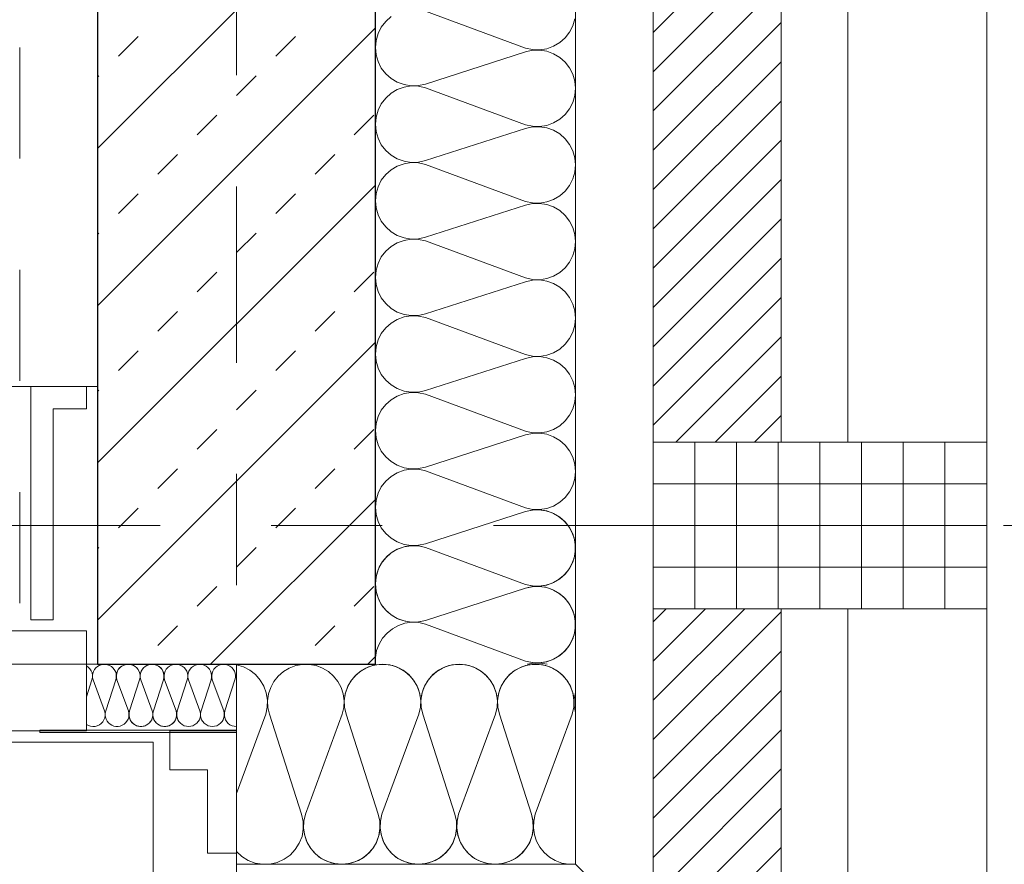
# Model space of a CAD drawing. Header units: metres. Extents: x -45.2 to 14.3, y -31.8 to 10.2.
# Tile 100 of 152: x -0.195 to 0.691, y -21.905 to -21.145. Entities that reach past the tile are written whole.
import ezdxf

# ---------------------------------------------------------------- set-up
doc = ezdxf.new("R2010")
doc.units = ezdxf.units.M
doc.header["$LTSCALE"] = 0.05
for name, pattern in [('Achsen 01', [5.291531, 3.175, -1.058062, 0.352704, -0.705764]), ('gestrichelt - 01', [2, 1, -1]), ('ISO-07 Punktiert', [0.889, 0.127, -0.762]), ('VW-01 Strichlinie kurz', [2, 1, -1])]:
    doc.linetypes.add(name, pattern=pattern)
for name, color, linetype, lineweight, true_color in [('013_Beton und Stahlbetonarbeiten-000 Brüstung', 7, 'Continuous', 9, 0xa6a6a6), ('014_Fassadenarbeiten-000 Aufsicht Betonfertigteile', 7, 'Continuous', 9, 0xc0c0c0), ('014_Fassadenarbeiten-000 Aufsicht Mauerwerk', 7, 'Continuous', 9, 0xa6a6a6), ('014_Fassadenarbeiten-330 mineralische Dämmung', 7, 'Continuous', 9, 0x666666), ('030_Sonnenschutzarbeiten-Grundriss', 7, 'Continuous', 13, 0x555555), ('031_Metallbauarbeiten-330 Aufsicht Metallbauarbeiten', 7, 'Continuous', 9, 0xa6a6a6), ('032_Metallarbeiten-Fenster', 7, 'Continuous', 13, 0x444444), ('AV1-Achsen', 1, 'Achsen 01', 18, 0xff0000)]:
    doc.layers.add(name, color=color, linetype=linetype, lineweight=lineweight, true_color=true_color)
for name, color, linetype, lineweight in [('013_Beton und Stahlbetonarbeiten-000 Unterzüge', 7, 'ISO-07 Punktiert', 13), ('013_Beton und Stahlbetonarbeiten-330 Außenwände', 7, 'Continuous', 25), ('014_Fassadenarbeiten-330 Betonfertigteile vertikal', 7, 'Continuous', 9), ('014_Fassadenarbeiten-330 Filtermauerwerk 11.5cm', 7, 'Continuous', 9), ('014_Fassadenarbeiten-330 Mauerwerk 11.5cm', 7, 'Continuous', 9), ('027_Tischlerarbeiten-330 Innenfensterbänke', 7, 'Continuous', 9), ('030_Sonnenschutzarbeiten-Kasten+Behang', 7, 'Continuous', 5), ('AV1-Einrichtung Bemaßung', 7, 'Continuous', 9)]:
    doc.layers.add(name, color=color, linetype=linetype, lineweight=lineweight)

msp = doc.modelspace()

# ---------------------------------------------------------------- linework, layer by layer
at = {"layer": '013_Beton und Stahlbetonarbeiten-000 Brüstung'}
msp.add_lwpolyline([(-2.575, -21.725), (-2.575, -21.475), (-0.125, -21.475), (-0.125, -21.725)], close=True, dxfattribs=at)
at = {"layer": '013_Beton und Stahlbetonarbeiten-000 Unterzüge', "linetype": 'VW-01 Strichlinie kurz'}
msp.add_lwpolyline([(-2.575, -21.725), (-2.575, -21.475), (-0.125, -21.475), (-0.125, -21.725)], close=True, dxfattribs=at)
at = {"layer": '013_Beton und Stahlbetonarbeiten-330 Außenwände', "color": 251, "linetype": 'Continuous', "lineweight": 13, "true_color": 0x4c4c4c}
for p, q in [((0.125, -21.01098), (-0.125, -21.26098)), ((0.125, -21.1524), (-0.125, -21.4024)), ((-0.10607, -21.17785), (-0.08839, -21.16017)), ((0.03536, -21.17785), (0.05303, -21.16017)), ((-0.125, -21.19678), (-0.12374, -21.19553)), ((0, -21.2132), (0.01768, -21.19553)), ((-0.03536, -21.24856), (-0.01768, -21.23088)), ((0.10607, -21.24856), (0.12374, -21.23088)), ((-0.07071, -21.28391), (-0.05303, -21.26624)), ((0.07071, -21.28391), (0.08839, -21.26624)), ((0.125, -21.29382), (-0.125, -21.54382)), ((-0.10607, -21.31927), (-0.08839, -21.30159)), ((0.03536, -21.31927), (0.05303, -21.30159)), ((-0.125, -21.3382), (-0.12374, -21.33695)), ((0, -21.35462), (0.01768, -21.33695)), ((-0.03536, -21.38998), (-0.01768, -21.3723)), ((0.10607, -21.38998), (0.12374, -21.3723)), ((-0.07071, -21.42534), (-0.05303, -21.40766)), ((0.07071, -21.42534), (0.08839, -21.40766)), ((0.125, -21.43525), (-0.125, -21.68525)), ((-0.10607, -21.46069), (-0.08839, -21.44301)), ((0.03536, -21.46069), (0.05303, -21.44301)), ((-0.125, -21.47962), (-0.12374, -21.47837)), ((0, -21.49605), (0.01768, -21.47837)), ((-0.03536, -21.5314), (-0.01768, -21.51372)), ((0.10607, -21.5314), (0.12374, -21.51372)), ((-0.07071, -21.56676), (-0.05303, -21.54908)), ((0.07071, -21.56676), (0.08839, -21.54908)), ((0.125, -21.57667), (-0.02333, -21.725)), ((-0.10607, -21.60211), (-0.08839, -21.58443)), ((0.03536, -21.60211), (0.05303, -21.58443)), ((-0.125, -21.62105), (-0.12374, -21.61979)), ((0, -21.63747), (0.01768, -21.61979)), ((-0.03536, -21.67282), (-0.01768, -21.65515)), ((0.10607, -21.67282), (0.12374, -21.65515)), ((-0.07071, -21.70818), (-0.05303, -21.6905)), ((0.07071, -21.70818), (0.08839, -21.6905)), ((0.125, -21.71809), (0.11809, -21.725))]:
    msp.add_line(p, q, dxfattribs=at)
at = {"layer": '013_Beton und Stahlbetonarbeiten-330 Außenwände'}
msp.add_lwpolyline([(0.125, -21.725), (0.125, -16.075), (-0.125, -16.075), (-0.125, -17.4), (0.025, -17.4), (0.025, -17.7), (-0.125, -17.7), (-0.125, -21.725)], close=True, dxfattribs=at)
at = {"layer": '014_Fassadenarbeiten-000 Aufsicht Betonfertigteile'}
msp.add_lwpolyline([(0.305, -21.905), (0.305, 0.305), (0.675, 0.675), (0.675, -22.275)], close=True, dxfattribs=at)
at = {"layer": '014_Fassadenarbeiten-000 Aufsicht Mauerwerk'}
for points in [[(0.375, -20.325), (0.55, -20.325), (0.55, -21.525), (0.375, -21.525)], [(0.55, -21.525), (0.375, -21.525), (0.375, -20.325), (0.55, -20.325)], [(0.075, -22.15), (0.075, -21.975), (0.375, -21.975), (0.375, -21.675), (0.55, -21.675), (0.55, -22.15)], [(0.375, -21.975), (0.375, -21.675), (0.55, -21.675), (0.55, -22.15), (0.075, -22.15), (0.075, -21.975)]]:
    msp.add_lwpolyline(points, close=True, dxfattribs=at)
at = {"layer": '014_Fassadenarbeiten-330 Betonfertigteile vertikal', "color": 8, "linetype": 'Continuous', "lineweight": 9, "true_color": 0x808080}
for p, q in [((0.4125, -21.525), (0.4125, -21.675)), ((0.45, -21.525), (0.45, -21.675)), ((0.4875, -21.525), (0.4875, -21.675)), ((0.525, -21.525), (0.525, -21.675)), ((0.5625, -21.525), (0.5625, -21.675)), ((0.6, -21.525), (0.6, -21.675)), ((0.6375, -21.525), (0.6375, -21.675))]:
    msp.add_line(p, q, dxfattribs=at)
at = {"layer": '014_Fassadenarbeiten-330 Betonfertigteile vertikal', "color": 8, "linetype": 'Continuous', "lineweight": 13, "true_color": 0x808080}
for p, q in [((0.375, -21.5625), (0.675, -21.5625)), ((0.375, -21.6), (0.675, -21.6)), ((0.375, -21.6375), (0.675, -21.6375))]:
    msp.add_line(p, q, dxfattribs=at)
at = {"layer": '014_Fassadenarbeiten-330 Betonfertigteile vertikal'}
msp.add_lwpolyline([(0.675, -21.525), (0.675, -21.675), (0.375, -21.675), (0.375, -21.525)], close=True, dxfattribs=at)
at = {"layer": '014_Fassadenarbeiten-330 Filtermauerwerk 11.5cm', "color": 8, "linetype": 'Continuous', "lineweight": 9, "true_color": 0x808080}
for p, q in [((0.375, -21.1564), (0.49, -21.0414)), ((0.375, -21.19176), (0.49, -21.07676)), ((0.375, -21.22711), (0.49, -21.11211)), ((0.375, -21.26247), (0.49, -21.14747)), ((0.375, -21.29782), (0.49, -21.18282)), ((0.375, -21.33318), (0.49, -21.21818)), ((0.375, -21.36853), (0.49, -21.25353)), ((0.375, -21.40389), (0.49, -21.28889)), ((0.375, -21.43924), (0.49, -21.32424)), ((0.375, -21.4746), (0.49, -21.3596)), ((0.375, -21.50995), (0.49, -21.39495)), ((0.39531, -21.525), (0.49, -21.43031)), ((0.43067, -21.525), (0.49, -21.46567)), ((0.46602, -21.525), (0.49, -21.50102))]:
    msp.add_line(p, q, dxfattribs=at)
at = {"layer": '014_Fassadenarbeiten-330 Filtermauerwerk 11.5cm'}
msp.add_lwpolyline([(0.49, -21.525), (0.375, -21.525), (0.375, -20.325), (0.49, -20.325)], close=True, dxfattribs=at)
at = {"layer": '014_Fassadenarbeiten-330 Mauerwerk 11.5cm', "color": 8, "linetype": 'Continuous', "lineweight": 9, "true_color": 0x808080}
for p, q in [((0.375, -21.68673), (0.38673, -21.675)), ((0.375, -21.72209), (0.42209, -21.675)), ((0.375, -21.75744), (0.45744, -21.675)), ((0.375, -21.7928), (0.49, -21.6778)), ((0.375, -21.82815), (0.49, -21.71315)), ((0.375, -21.86351), (0.49, -21.74851)), ((0.375, -21.89886), (0.49, -21.78386)), ((0.375, -21.93422), (0.49, -21.81922)), ((0.375, -21.96957), (0.49, -21.85457)), ((0.28993, -22.09), (0.49, -21.88993))]:
    msp.add_line(p, q, dxfattribs=at)
at = {"layer": '014_Fassadenarbeiten-330 Mauerwerk 11.5cm'}
msp.add_lwpolyline([(0.49, -21.675), (0.49, -22.09), (0.075, -22.09), (0.075, -21.975), (0.375, -21.975), (0.375, -21.675)], close=True, dxfattribs=at)
at = {"layer": '014_Fassadenarbeiten-330 mineralische Dämmung'}
msp.add_lwpolyline([(0.305, -21.905), (0, -21.905), (0, -21.725), (0.125, -21.725), (0.125, -16.2), (0.305, -16.2)], close=True, dxfattribs=at)
for points in [[(0.26, -21.72211), (0.26632, -21.72351), (0.27279, -21.7237), (0.27918, -21.72267), (0.28527, -21.72047), (0.29084, -21.71716), (0.29569, -21.71288), (0.29965, -21.70776), (0.30259, -21.70199), (0.30439, -21.69577), (0.305, -21.68933), (0.30439, -21.68288), (0.30259, -21.67666), (0.29965, -21.67089), (0.29569, -21.66577), (0.29084, -21.66149), (0.28527, -21.65818), (0.27918, -21.65598), (0.27279, -21.65496), (0.26632, -21.65514), (0.26, -21.65654), (0.17, -21.68547), (0.17, -21.68547), (0.16368, -21.68686), (0.15721, -21.68705), (0.15081, -21.68603), (0.14472, -21.68383), (0.13915, -21.68052), (0.1343, -21.67624), (0.13034, -21.67112), (0.1274, -21.66535), (0.1256, -21.65913), (0.12499, -21.65268), (0.1256, -21.64623), (0.1274, -21.64001), (0.13034, -21.63424), (0.1343, -21.62912), (0.13915, -21.62484), (0.14472, -21.62153), (0.15081, -21.61933), (0.15721, -21.61831), (0.16368, -21.6185), (0.17, -21.6199), (0.26, -21.65317), (0.26, -21.65317), (0.26632, -21.65456), (0.27279, -21.65475), (0.27918, -21.65373), (0.28527, -21.65152), (0.29084, -21.64822), (0.29569, -21.64393), (0.29965, -21.63881), (0.30259, -21.63304), (0.30439, -21.62683), (0.305, -21.62038), (0.30439, -21.61394), (0.30259, -21.60772), (0.29965, -21.60195), (0.29569, -21.59683), (0.29084, -21.59254), (0.28527, -21.58924), (0.27918, -21.58704), (0.27279, -21.58601), (0.26632, -21.5862), (0.26, -21.5876), (0.17, -21.61652), (0.17, -21.61652), (0.16368, -21.61792), (0.15721, -21.61811), (0.15081, -21.61709), (0.14472, -21.61488), (0.13915, -21.61158), (0.1343, -21.60729), (0.13034, -21.60217), (0.1274, -21.5964), (0.1256, -21.59018), (0.12499, -21.58374), (0.1256, -21.57729), (0.1274, -21.57107), (0.13034, -21.5653), (0.1343, -21.56018), (0.13915, -21.55589), (0.14472, -21.55259), (0.15081, -21.55039), (0.15721, -21.54936), (0.16368, -21.54955), (0.17, -21.55095), (0.26, -21.58422), (0.26, -21.58422), (0.26632, -21.58562), (0.27279, -21.58581), (0.27918, -21.58478), (0.28527, -21.58258), (0.29084, -21.57927), (0.29569, -21.57499), (0.29965, -21.56987), (0.30259, -21.5641), (0.30439, -21.55788), (0.305, -21.55144), (0.30439, -21.54499), (0.30259, -21.53877), (0.29965, -21.533), (0.29569, -21.52788), (0.29084, -21.5236), (0.28527, -21.52029), (0.27918, -21.51809), (0.27279, -21.51707), (0.26632, -21.51725), (0.26, -21.51865), (0.17, -21.54758), (0.17, -21.54758), (0.16368, -21.54897), (0.15721, -21.54916), (0.15081, -21.54814), (0.14472, -21.54594), (0.13915, -21.54263), (0.1343, -21.53835), (0.13034, -21.53323), (0.1274, -21.52746), (0.1256, -21.52124), (0.12499, -21.51479), (0.1256, -21.50834), (0.1274, -21.50213), (0.13034, -21.49635), (0.1343, -21.49123), (0.13915, -21.48695), (0.14472, -21.48364), (0.15081, -21.48144), (0.15721, -21.48042), (0.16368, -21.48061), (0.17, -21.48201), (0.26, -21.51528), (0.26, -21.51528), (0.26632, -21.51667), (0.27279, -21.51686), (0.27918, -21.51584), (0.28527, -21.51363), (0.29084, -21.51033), (0.29569, -21.50604), (0.29965, -21.50092), (0.30259, -21.49515), (0.30439, -21.48894), (0.305, -21.48249), (0.30439, -21.47605), (0.30259, -21.46983), (0.29965, -21.46406), (0.29569, -21.45894), (0.29084, -21.45465), (0.28527, -21.45135), (0.27918, -21.44915), (0.27279, -21.44812), (0.26632, -21.44831), (0.26, -21.44971), (0.17, -21.47863), (0.17, -21.47863), (0.16368, -21.48003), (0.15721, -21.48022), (0.15081, -21.4792), (0.14472, -21.47699), (0.13915, -21.47369), (0.1343, -21.4694), (0.13034, -21.46428), (0.1274, -21.45851), (0.1256, -21.45229), (0.12499, -21.44585), (0.1256, -21.4394), (0.1274, -21.43318), (0.13034, -21.42741), (0.1343, -21.42229), (0.13915, -21.418), (0.14472, -21.4147), (0.15081, -21.4125), (0.15721, -21.41147), (0.16368, -21.41166), (0.17, -21.41306), (0.26, -21.44633), (0.26, -21.44633), (0.26632, -21.44773), (0.27279, -21.44792), (0.27918, -21.44689), (0.28527, -21.44469), (0.29084, -21.44138), (0.29569, -21.4371), (0.29965, -21.43198), (0.30259, -21.42621), (0.30439, -21.41999), (0.305, -21.41355), (0.30439, -21.4071), (0.30259, -21.40088), (0.29965, -21.39511), (0.29569, -21.38999), (0.29084, -21.38571), (0.28527, -21.3824), (0.27918, -21.3802), (0.27279, -21.37918), (0.26632, -21.37936), (0.26, -21.38076), (0.17, -21.40969), (0.17, -21.40969), (0.16368, -21.41108), (0.15721, -21.41127), (0.15081, -21.41025), (0.14472, -21.40805), (0.13915, -21.40474), (0.1343, -21.40046), (0.13034, -21.39534), (0.1274, -21.38957), (0.1256, -21.38335), (0.12499, -21.3769), (0.1256, -21.37045), (0.1274, -21.36424), (0.13034, -21.35846), (0.1343, -21.35334), (0.13915, -21.34906), (0.14472, -21.34575), (0.15081, -21.34355), (0.15721, -21.34253), (0.16368, -21.34272), (0.17, -21.34412), (0.26, -21.37739), (0.26, -21.37739), (0.26632, -21.37878), (0.27279, -21.37897), (0.27918, -21.37795), (0.28527, -21.37574), (0.29084, -21.37244), (0.29569, -21.36815), (0.29965, -21.36303), (0.30259, -21.35726), (0.30439, -21.35105), (0.305, -21.3446), (0.30439, -21.33816), (0.30259, -21.33194), (0.29965, -21.32617), (0.29569, -21.32105), (0.29084, -21.31676), (0.28527, -21.31346), (0.27918, -21.31126), (0.27279, -21.31023), (0.26632, -21.31042), (0.26, -21.31182), (0.17, -21.34074), (0.17, -21.34074), (0.16368, -21.34214), (0.15721, -21.34233), (0.15081, -21.34131), (0.14472, -21.3391), (0.13915, -21.3358), (0.1343, -21.33151), (0.13034, -21.32639), (0.1274, -21.32062), (0.1256, -21.3144), (0.12499, -21.30796), (0.1256, -21.30151), (0.1274, -21.29529), (0.13034, -21.28952), (0.1343, -21.2844), (0.13915, -21.28011), (0.14472, -21.27681), (0.15081, -21.27461), (0.15721, -21.27358), (0.16368, -21.27377), (0.17, -21.27517), (0.26, -21.30844), (0.26, -21.30844), (0.26632, -21.30984), (0.27279, -21.31003), (0.27918, -21.309), (0.28527, -21.3068), (0.29084, -21.30349), (0.29569, -21.29921), (0.29965, -21.29409), (0.30259, -21.28832), (0.30439, -21.2821), (0.305, -21.27566), (0.30439, -21.26921), (0.30259, -21.26299), (0.29965, -21.25722), (0.29569, -21.25211), (0.29084, -21.24782), (0.28527, -21.24452), (0.27918, -21.24231), (0.27279, -21.24129), (0.26632, -21.24148), (0.26, -21.24287), (0.17, -21.2718), (0.17, -21.2718), (0.16368, -21.27319), (0.15721, -21.27339), (0.15081, -21.27236), (0.14472, -21.27016), (0.13915, -21.26685), (0.1343, -21.26257), (0.13034, -21.25745), (0.1274, -21.25168), (0.1256, -21.24546), (0.12499, -21.23901), (0.1256, -21.23256), (0.1274, -21.22635), (0.13034, -21.22057), (0.1343, -21.21546), (0.13915, -21.21117), (0.14472, -21.20786), (0.15081, -21.20566), (0.15721, -21.20464), (0.16368, -21.20483), (0.17, -21.20623), (0.26, -21.2395), (0.26, -21.2395), (0.26632, -21.24089), (0.27279, -21.24108), (0.27918, -21.24006), (0.28527, -21.23785), (0.29084, -21.23455), (0.29569, -21.23026), (0.29965, -21.22514), (0.30259, -21.21937), (0.30439, -21.21316), (0.305, -21.20671), (0.30439, -21.20027), (0.30259, -21.19405), (0.29965, -21.18828), (0.29569, -21.18316), (0.29084, -21.17887), (0.28527, -21.17557), (0.27918, -21.17337), (0.27279, -21.17234), (0.26632, -21.17253), (0.26, -21.17393), (0.17, -21.20285), (0.17, -21.20285), (0.16368, -21.20425), (0.15721, -21.20444), (0.15081, -21.20342), (0.14472, -21.20121), (0.13915, -21.19791), (0.1343, -21.19362), (0.13034, -21.1885), (0.1274, -21.18273), (0.1256, -21.17651), (0.12499, -21.17007), (0.1256, -21.16362), (0.1274, -21.1574), (0.13034, -21.15163), (0.1343, -21.14651), (0.13915, -21.14222)], [(0.17, -21.13728), (0.26, -21.17055), (0.26, -21.17055), (0.26632, -21.17195), (0.27279, -21.17214), (0.27918, -21.17111), (0.28527, -21.16891), (0.29084, -21.16561), (0.29569, -21.16132), (0.29965, -21.1562), (0.30259, -21.15043), (0.30439, -21.14421)], [(0.26, -21.5876), (0.26602, -21.58624), (0.27218, -21.58598), (0.27828, -21.58682), (0.28415, -21.58873), (0.28957, -21.59166), (0.29439, -21.59551), (0.29844, -21.60016), (0.29844, -21.60016), (0.3016, -21.60546), (0.30376, -21.61123), (0.30486, -21.6173), (0.30486, -21.62346), (0.30376, -21.62953), (0.3016, -21.63531), (0.29844, -21.6406), (0.29844, -21.6406), (0.29439, -21.64525), (0.28957, -21.6491), (0.28415, -21.65203), (0.27828, -21.65395), (0.27218, -21.65479), (0.26602, -21.65452), (0.26, -21.65317), (0.17, -21.6199), (0.17, -21.6199), (0.16398, -21.61854), (0.15782, -21.61827), (0.15171, -21.61911), (0.14585, -21.62103), (0.14042, -21.62396), (0.1356, -21.62781), (0.13155, -21.63246), (0.13155, -21.63246), (0.12839, -21.63775), (0.12622, -21.64353), (0.12512, -21.6496), (0.12512, -21.65576), (0.12622, -21.66183), (0.12839, -21.66761), (0.13155, -21.67291), (0.13155, -21.67291), (0.1356, -21.67755), (0.14042, -21.6814), (0.14585, -21.68433), (0.15171, -21.68625), (0.15782, -21.68709), (0.16398, -21.68682), (0.17, -21.68547), (0.26, -21.65654), (0.26, -21.65654), (0.26602, -21.65518), (0.27218, -21.65492), (0.27828, -21.65576), (0.28415, -21.65768), (0.28957, -21.66061), (0.29439, -21.66446), (0.29844, -21.6691), (0.29844, -21.6691), (0.3016, -21.6744), (0.30376, -21.68017), (0.30486, -21.68624), (0.30486, -21.69241), (0.30376, -21.69848), (0.3016, -21.70425), (0.29844, -21.70955), (0.29844, -21.70955), (0.29439, -21.71419), (0.28957, -21.71804), (0.28415, -21.72097), (0.27828, -21.72289), (0.27218, -21.72373), (0.26602, -21.72347), (0.26, -21.72211), (0.17, -21.68884), (0.17, -21.68884), (0.16396, -21.68748), (0.15777, -21.68722), (0.15163, -21.68807), (0.14575, -21.69001), (0.14031, -21.69297), (0.13549, -21.69686), (0.13144, -21.70155), (0.1283, -21.70689), (0.12616, -21.7127), (0.1251, -21.71881), (0.12515, -21.725)], [(-0.0543, -21.767), (-0.05388, -21.76887), (-0.05379, -21.77079), (-0.05406, -21.77269), (-0.05465, -21.77451), (-0.05556, -21.7762), (-0.05676, -21.7777), (-0.05821, -21.77896), (-0.05821, -21.77896), (-0.05985, -21.77994), (-0.06165, -21.78061), (-0.06354, -21.78096), (-0.06546, -21.78096), (-0.06734, -21.78061), (-0.06914, -21.77994), (-0.07079, -21.77896), (-0.07079, -21.77896), (-0.07223, -21.7777), (-0.07343, -21.7762), (-0.07434, -21.77451), (-0.07494, -21.77269), (-0.0752, -21.77079), (-0.07512, -21.76887), (-0.0747, -21.767), (-0.0657, -21.739), (-0.0657, -21.739), (-0.06528, -21.73713), (-0.06519, -21.73521), (-0.06545, -21.73331), (-0.06605, -21.73149), (-0.06696, -21.7298), (-0.06816, -21.7283), (-0.06961, -21.72704), (-0.06961, -21.72704), (-0.07125, -21.72605), (-0.07305, -21.72538), (-0.07494, -21.72504), (-0.07686, -21.72504), (-0.07875, -21.72538), (-0.08054, -21.72605), (-0.08219, -21.72704), (-0.08219, -21.72704), (-0.08364, -21.7283), (-0.08483, -21.7298), (-0.08575, -21.73149), (-0.08634, -21.73331), (-0.0866, -21.73521), (-0.08652, -21.73713), (-0.0861, -21.739), (-0.07575, -21.767), (-0.07575, -21.767), (-0.07533, -21.76887), (-0.07524, -21.77079), (-0.0755, -21.77269), (-0.0761, -21.77451), (-0.07701, -21.7762), (-0.07821, -21.7777), (-0.07966, -21.77896), (-0.07966, -21.77896), (-0.0813, -21.77994), (-0.0831, -21.78061), (-0.08499, -21.78096), (-0.08691, -21.78096), (-0.08879, -21.78061), (-0.09059, -21.77994), (-0.09224, -21.77896), (-0.09224, -21.77896), (-0.09368, -21.7777), (-0.09488, -21.7762), (-0.09579, -21.77451), (-0.09639, -21.77269), (-0.09665, -21.77079), (-0.09657, -21.76887), (-0.09615, -21.767), (-0.08715, -21.739), (-0.08715, -21.739), (-0.08673, -21.73713), (-0.08664, -21.73521), (-0.0869, -21.73331), (-0.0875, -21.73149), (-0.08841, -21.7298), (-0.08961, -21.7283), (-0.09106, -21.72704), (-0.09106, -21.72704), (-0.0927, -21.72605), (-0.0945, -21.72538), (-0.09639, -21.72504), (-0.09831, -21.72504), (-0.1002, -21.72538), (-0.10199, -21.72605), (-0.10364, -21.72704), (-0.10364, -21.72704), (-0.10509, -21.7283), (-0.10628, -21.7298), (-0.1072, -21.73149), (-0.10779, -21.73331), (-0.10805, -21.73521), (-0.10797, -21.73713), (-0.10755, -21.739), (-0.0972, -21.767), (-0.0972, -21.767), (-0.09677, -21.76887), (-0.09669, -21.77079), (-0.09695, -21.77269), (-0.09755, -21.77451), (-0.09846, -21.7762), (-0.09966, -21.7777), (-0.10111, -21.77896), (-0.10111, -21.77896), (-0.10275, -21.77994), (-0.10455, -21.78061), (-0.10644, -21.78096), (-0.10836, -21.78096), (-0.11024, -21.78061), (-0.11204, -21.77994), (-0.11369, -21.77896), (-0.11369, -21.77896), (-0.11513, -21.7777), (-0.11633, -21.7762), (-0.11724, -21.77451), (-0.11784, -21.77269), (-0.1181, -21.77079), (-0.11802, -21.76887), (-0.1176, -21.767), (-0.1086, -21.739), (-0.1086, -21.739), (-0.10817, -21.73713), (-0.10809, -21.73521), (-0.10835, -21.73331), (-0.10895, -21.73149), (-0.10986, -21.7298), (-0.11106, -21.7283), (-0.11251, -21.72704), (-0.11251, -21.72704), (-0.11415, -21.72605), (-0.11595, -21.72538), (-0.11784, -21.72504), (-0.11976, -21.72504), (-0.12165, -21.72538), (-0.12344, -21.72605), (-0.12509, -21.72704), (-0.12509, -21.72704), (-0.12654, -21.7283), (-0.12773, -21.7298), (-0.12865, -21.73149), (-0.12924, -21.73331), (-0.1295, -21.73521), (-0.12942, -21.73713), (-0.129, -21.739), (-0.11865, -21.767), (-0.11865, -21.767), (-0.11821, -21.76901), (-0.11816, -21.77106), (-0.1185, -21.77308), (-0.11922, -21.775), (-0.1203, -21.77675), (-0.12169, -21.77826), (-0.12334, -21.77948), (-0.1252, -21.78036), (-0.12718, -21.78087), (-0.12923, -21.78099), (-0.13127, -21.78072), (-0.13321, -21.78007), (-0.135, -21.77906)], [(-0.135, -21.75441), (-0.13005, -21.739), (-0.13005, -21.739), (-0.1296, -21.73695), (-0.12956, -21.73486), (-0.12994, -21.73279), (-0.1307, -21.73084), (-0.13183, -21.72908), (-0.13328, -21.72757), (-0.135, -21.72637)], [(-0.0114, -21.767), (-0.01096, -21.76897), (-0.01091, -21.77098), (-0.01122, -21.77297), (-0.01191, -21.77486), (-0.01294, -21.77659), (-0.01427, -21.7781), (-0.01586, -21.77934), (-0.01766, -21.78025), (-0.01959, -21.78081), (-0.0216, -21.781), (-0.0236, -21.78081), (-0.02554, -21.78025), (-0.02733, -21.77934), (-0.02893, -21.7781), (-0.03026, -21.77659), (-0.03129, -21.77486), (-0.03197, -21.77297), (-0.03229, -21.77098), (-0.03223, -21.76897), (-0.0318, -21.767), (-0.0228, -21.739), (-0.0228, -21.739), (-0.02236, -21.73703), (-0.02231, -21.73502), (-0.02262, -21.73303), (-0.02331, -21.73114), (-0.02434, -21.7294), (-0.02567, -21.72789), (-0.02726, -21.72666), (-0.02906, -21.72575), (-0.03099, -21.72519), (-0.033, -21.725), (-0.03501, -21.72519), (-0.03694, -21.72575), (-0.03874, -21.72666), (-0.04033, -21.72789), (-0.04166, -21.7294), (-0.04269, -21.73114), (-0.04337, -21.73303), (-0.04369, -21.73502), (-0.04363, -21.73703), (-0.0432, -21.739), (-0.03285, -21.767), (-0.03285, -21.767), (-0.03241, -21.76897), (-0.03236, -21.77098), (-0.03267, -21.77297), (-0.03336, -21.77486), (-0.03439, -21.77659), (-0.03572, -21.7781), (-0.03731, -21.77934), (-0.03911, -21.78025), (-0.04104, -21.78081), (-0.04305, -21.781), (-0.04505, -21.78081), (-0.04699, -21.78025), (-0.04878, -21.77934), (-0.05038, -21.7781), (-0.05171, -21.77659), (-0.05274, -21.77486), (-0.05342, -21.77297), (-0.05374, -21.77098), (-0.05368, -21.76897), (-0.05325, -21.767), (-0.04425, -21.739), (-0.04425, -21.739), (-0.04381, -21.73703), (-0.04375, -21.73502), (-0.04407, -21.73303), (-0.04476, -21.73114), (-0.04579, -21.7294), (-0.04712, -21.72789), (-0.04871, -21.72666), (-0.05051, -21.72575), (-0.05244, -21.72519), (-0.05445, -21.725), (-0.05645, -21.72519), (-0.05839, -21.72575), (-0.06018, -21.72666), (-0.06178, -21.72789), (-0.06311, -21.7294), (-0.06414, -21.73114), (-0.06482, -21.73303), (-0.06514, -21.73502), (-0.06508, -21.73703), (-0.06465, -21.739), (-0.0543, -21.767), (-0.0543, -21.767), (-0.05386, -21.76897), (-0.0538, -21.77098), (-0.05412, -21.77297), (-0.05481, -21.77486), (-0.05584, -21.77659), (-0.05717, -21.7781), (-0.05876, -21.77934), (-0.06056, -21.78025), (-0.06249, -21.78081), (-0.0645, -21.781), (-0.0665, -21.78081), (-0.06844, -21.78025), (-0.07023, -21.77934), (-0.07182, -21.7781), (-0.07316, -21.77659), (-0.07419, -21.77486), (-0.07487, -21.77297), (-0.07519, -21.77098), (-0.07513, -21.76897), (-0.0747, -21.767), (-0.0657, -21.739), (-0.0657, -21.739), (-0.06526, -21.73703), (-0.0652, -21.73502), (-0.06552, -21.73303), (-0.06621, -21.73114), (-0.06724, -21.7294), (-0.06857, -21.72789), (-0.07016, -21.72666), (-0.07196, -21.72575), (-0.07389, -21.72519), (-0.0759, -21.725), (-0.0779, -21.72519), (-0.07984, -21.72575), (-0.08163, -21.72666), (-0.08323, -21.72789), (-0.08456, -21.7294), (-0.08559, -21.73114), (-0.08627, -21.73303), (-0.08659, -21.73502), (-0.08653, -21.73703), (-0.0861, -21.739), (-0.07575, -21.767), (-0.07575, -21.767), (-0.07531, -21.76897), (-0.07525, -21.77098), (-0.07557, -21.77297), (-0.07626, -21.77486), (-0.07729, -21.77659), (-0.07862, -21.7781), (-0.08021, -21.77934), (-0.08201, -21.78025), (-0.08394, -21.78081), (-0.08595, -21.781), (-0.08795, -21.78081), (-0.08989, -21.78025), (-0.09168, -21.77934), (-0.09327, -21.7781), (-0.09461, -21.77659), (-0.09564, -21.77486), (-0.09632, -21.77297), (-0.09664, -21.77098), (-0.09658, -21.76897), (-0.09615, -21.767), (-0.08715, -21.739), (-0.08715, -21.739), (-0.08671, -21.73703), (-0.08665, -21.73502), (-0.08697, -21.73303), (-0.08766, -21.73114), (-0.08869, -21.7294), (-0.09002, -21.72789), (-0.09161, -21.72666), (-0.09341, -21.72575), (-0.09534, -21.72519), (-0.09735, -21.725), (-0.09935, -21.72519), (-0.10129, -21.72575), (-0.10308, -21.72666), (-0.10468, -21.72789), (-0.10601, -21.7294), (-0.10704, -21.73114), (-0.10772, -21.73303), (-0.10804, -21.73502), (-0.10798, -21.73703), (-0.10755, -21.739)], [(0, -21.781), (-0.00202, -21.78084), (-0.00398, -21.78029), (-0.0058, -21.77939), (-0.00741, -21.77816), (-0.00877, -21.77665), (-0.00981, -21.77492), (-0.01051, -21.77301), (-0.01084, -21.77101), (-0.01079, -21.76898), (-0.01035, -21.767), (-0.00135, -21.739), (-0.00135, -21.739), (-0.00092, -21.73703), (-0.00086, -21.73502), (-0.00117, -21.73303), (-0.00186, -21.73114), (-0.00289, -21.7294), (-0.00422, -21.72789), (-0.00581, -21.72666), (-0.00761, -21.72575), (-0.00954, -21.72519), (-0.01155, -21.725), (-0.01356, -21.72519), (-0.01549, -21.72575), (-0.01729, -21.72666), (-0.01888, -21.72789), (-0.02021, -21.7294), (-0.02124, -21.73114), (-0.02193, -21.73303), (-0.02224, -21.73502), (-0.02218, -21.73703), (-0.02175, -21.739), (-0.0114, -21.767), (-0.0114, -21.767), (-0.01096, -21.76897), (-0.01091, -21.77098), (-0.01122, -21.77297), (-0.01191, -21.77486), (-0.01294, -21.77659), (-0.01427, -21.7781), (-0.01586, -21.77934), (-0.01766, -21.78025), (-0.01959, -21.78081), (-0.0216, -21.781), (-0.0236, -21.78081), (-0.02554, -21.78025), (-0.02733, -21.77934), (-0.02893, -21.7781), (-0.03026, -21.77659), (-0.03129, -21.77486), (-0.03197, -21.77297), (-0.03229, -21.77098), (-0.03223, -21.76897), (-0.0318, -21.767), (-0.0228, -21.739), (-0.0228, -21.739), (-0.02236, -21.73703), (-0.02231, -21.73502), (-0.02262, -21.73303), (-0.02331, -21.73114), (-0.02434, -21.7294), (-0.02567, -21.72789), (-0.02726, -21.72666), (-0.02906, -21.72575), (-0.03099, -21.72519), (-0.033, -21.725), (-0.03501, -21.72519), (-0.03694, -21.72575), (-0.03874, -21.72666), (-0.04033, -21.72789), (-0.04166, -21.7294), (-0.04269, -21.73114), (-0.04337, -21.73303), (-0.04369, -21.73502), (-0.04363, -21.73703), (-0.0432, -21.739), (-0.03285, -21.767), (-0.03285, -21.767), (-0.03241, -21.76897), (-0.03236, -21.77098), (-0.03267, -21.77297), (-0.03336, -21.77486), (-0.03439, -21.77659), (-0.03572, -21.7781), (-0.03731, -21.77934), (-0.03911, -21.78025), (-0.04104, -21.78081), (-0.04305, -21.781), (-0.04505, -21.78081), (-0.04699, -21.78025), (-0.04878, -21.77934), (-0.05038, -21.7781), (-0.05171, -21.77659), (-0.05274, -21.77486), (-0.05342, -21.77297), (-0.05374, -21.77098), (-0.05368, -21.76897), (-0.05325, -21.767)], [(0.23317, -21.77), (0.23452, -21.76398), (0.23479, -21.75782), (0.23395, -21.75172), (0.23203, -21.74585), (0.2291, -21.74043), (0.22525, -21.73561), (0.2206, -21.73156), (0.2206, -21.73156), (0.21531, -21.7284), (0.20953, -21.72624), (0.20346, -21.72514), (0.1973, -21.72514), (0.19123, -21.72624), (0.18546, -21.7284), (0.18016, -21.73156), (0.18016, -21.73156), (0.17551, -21.73561), (0.17166, -21.74043), (0.16873, -21.74585), (0.16682, -21.75172), (0.16598, -21.75782), (0.16624, -21.76398), (0.1676, -21.77), (0.19652, -21.86), (0.19652, -21.86), (0.19788, -21.86602), (0.19814, -21.87218), (0.1973, -21.87829), (0.19539, -21.88415), (0.19246, -21.88958), (0.18861, -21.8944), (0.18396, -21.89845), (0.18396, -21.89845), (0.17866, -21.90161), (0.17289, -21.90378), (0.16682, -21.90488), (0.16065, -21.90488), (0.15458, -21.90378), (0.14881, -21.90161), (0.14351, -21.89845), (0.14351, -21.89845), (0.13886, -21.8944), (0.13501, -21.88958), (0.13208, -21.88415), (0.13017, -21.87829), (0.12933, -21.87218), (0.12959, -21.86602), (0.13095, -21.86), (0.16422, -21.77), (0.16422, -21.77), (0.16558, -21.76398), (0.16584, -21.75782), (0.165, -21.75172), (0.16308, -21.74585), (0.16015, -21.74043), (0.1563, -21.73561), (0.15166, -21.73156), (0.15166, -21.73156), (0.14636, -21.7284), (0.14059, -21.72624), (0.13452, -21.72514), (0.12835, -21.72514), (0.12229, -21.72624), (0.11651, -21.7284), (0.11122, -21.73156), (0.11122, -21.73156), (0.10657, -21.73561), (0.10272, -21.74043), (0.09979, -21.74585), (0.09787, -21.75172), (0.09703, -21.75782), (0.09729, -21.76398), (0.09865, -21.77), (0.12758, -21.86), (0.12758, -21.86), (0.12893, -21.86602), (0.1292, -21.87218), (0.12836, -21.87829), (0.12644, -21.88415), (0.12351, -21.88958), (0.11966, -21.8944), (0.11502, -21.89845), (0.11502, -21.89845), (0.10972, -21.90161), (0.10394, -21.90378), (0.09787, -21.90488), (0.09171, -21.90488), (0.08564, -21.90378), (0.07986, -21.90161), (0.07457, -21.89845), (0.07457, -21.89845), (0.06992, -21.8944), (0.06607, -21.88958), (0.06314, -21.88415), (0.06122, -21.87829), (0.06038, -21.87218), (0.06065, -21.86602), (0.06201, -21.86), (0.09528, -21.77), (0.09528, -21.77), (0.09663, -21.76398), (0.0969, -21.75782), (0.09606, -21.75172), (0.09414, -21.74585), (0.09121, -21.74043), (0.08736, -21.73561), (0.08271, -21.73156), (0.08271, -21.73156), (0.07742, -21.7284), (0.07164, -21.72624), (0.06557, -21.72514), (0.05941, -21.72514), (0.05334, -21.72624), (0.04757, -21.7284), (0.04227, -21.73156), (0.04227, -21.73156), (0.03762, -21.73561), (0.03377, -21.74043), (0.03084, -21.74585), (0.02893, -21.75172), (0.02809, -21.75782), (0.02835, -21.76398), (0.02971, -21.77), (0.05863, -21.86), (0.05863, -21.86), (0.06006, -21.86656), (0.06019, -21.87326), (0.05901, -21.87987), (0.05658, -21.88612), (0.05298, -21.89178), (0.04835, -21.89664), (0.04287, -21.90051), (0.03674, -21.90324), (0.0302, -21.90474), (0.0235, -21.90493), (0.01688, -21.90383), (0.0106, -21.90146), (0.0049, -21.89792), (0, -21.89334)], [(0, -21.72561), (0.00622, -21.72741), (0.01198, -21.73035), (0.0171, -21.73431), (0.02139, -21.73917), (0.02469, -21.74473), (0.02689, -21.75082), (0.02792, -21.75721), (0.02773, -21.76368), (0.02633, -21.77), (0, -21.84123)], [(0.30211, -21.77), (0.30351, -21.76368), (0.3037, -21.75721), (0.30267, -21.75082), (0.30047, -21.74473), (0.29716, -21.73916), (0.29288, -21.73431), (0.28776, -21.73035), (0.28199, -21.72741), (0.27577, -21.72561), (0.26933, -21.725), (0.26288, -21.72561), (0.25666, -21.72741), (0.25089, -21.73035), (0.24577, -21.73431), (0.24149, -21.73916), (0.23818, -21.74473), (0.23598, -21.75082), (0.23496, -21.75721), (0.23514, -21.76368), (0.23654, -21.77), (0.26547, -21.86), (0.26547, -21.86), (0.26686, -21.86632), (0.26705, -21.87279), (0.26603, -21.87919), (0.26383, -21.88528), (0.26052, -21.89085), (0.25624, -21.8957), (0.25112, -21.89966), (0.24535, -21.9026), (0.23913, -21.9044), (0.23268, -21.90501), (0.22623, -21.9044), (0.22001, -21.9026), (0.21424, -21.89966), (0.20912, -21.8957), (0.20484, -21.89085), (0.20153, -21.88528), (0.19933, -21.87919), (0.19831, -21.87279), (0.1985, -21.86632), (0.1999, -21.86), (0.23317, -21.77), (0.23317, -21.77), (0.23456, -21.76368), (0.23475, -21.75721), (0.23373, -21.75082), (0.23152, -21.74473), (0.22822, -21.73916), (0.22393, -21.73431), (0.21881, -21.73035), (0.21304, -21.72741), (0.20683, -21.72561), (0.20038, -21.725), (0.19394, -21.72561), (0.18772, -21.72741), (0.18195, -21.73035), (0.17683, -21.73431), (0.17254, -21.73916), (0.16924, -21.74473), (0.16704, -21.75082), (0.16601, -21.75721), (0.1662, -21.76368), (0.1676, -21.77), (0.19652, -21.86), (0.19652, -21.86), (0.19792, -21.86632), (0.19811, -21.87279), (0.19709, -21.87919), (0.19488, -21.88528), (0.19158, -21.89085), (0.18729, -21.8957), (0.18217, -21.89966), (0.1764, -21.9026), (0.17018, -21.9044), (0.16374, -21.90501), (0.15729, -21.9044), (0.15107, -21.9026), (0.1453, -21.89966), (0.14018, -21.8957), (0.13589, -21.89085), (0.13259, -21.88528), (0.13039, -21.87919), (0.12936, -21.87279), (0.12955, -21.86632), (0.13095, -21.86), (0.16422, -21.77), (0.16422, -21.77), (0.16562, -21.76368), (0.16581, -21.75721), (0.16478, -21.75082), (0.16258, -21.74473), (0.15927, -21.73916), (0.15499, -21.73431), (0.14987, -21.73035), (0.1441, -21.72741), (0.13788, -21.72561), (0.13144, -21.725), (0.12499, -21.72561), (0.11877, -21.72741), (0.113, -21.73035), (0.10788, -21.73431), (0.1036, -21.73916), (0.10029, -21.74473), (0.09809, -21.75082), (0.09707, -21.75721), (0.09725, -21.76368), (0.09865, -21.77), (0.12758, -21.86), (0.12758, -21.86), (0.12897, -21.86632), (0.12916, -21.87279), (0.12814, -21.87919), (0.12594, -21.88528), (0.12263, -21.89085), (0.11835, -21.8957), (0.11323, -21.89966), (0.10746, -21.9026), (0.10124, -21.9044), (0.09479, -21.90501), (0.08834, -21.9044), (0.08213, -21.9026), (0.07635, -21.89966), (0.07123, -21.8957), (0.06695, -21.89085), (0.06364, -21.88528), (0.06144, -21.87919), (0.06042, -21.87279), (0.06061, -21.86632), (0.06201, -21.86)], [(0.1676, -21.77), (0.16624, -21.76398), (0.16598, -21.75782), (0.16682, -21.75172), (0.16873, -21.74585), (0.17166, -21.74043), (0.17551, -21.73561), (0.18016, -21.73156), (0.18016, -21.73156), (0.18546, -21.7284), (0.19123, -21.72624), (0.1973, -21.72514), (0.20346, -21.72514), (0.20953, -21.72624), (0.21531, -21.7284), (0.2206, -21.73156), (0.2206, -21.73156), (0.22525, -21.73561), (0.2291, -21.74043), (0.23203, -21.74585), (0.23395, -21.75172), (0.23479, -21.75782), (0.23452, -21.76398), (0.23317, -21.77), (0.1999, -21.86), (0.1999, -21.86), (0.19854, -21.86602), (0.19827, -21.87218), (0.19911, -21.87829), (0.20103, -21.88415), (0.20396, -21.88958), (0.20781, -21.8944), (0.21246, -21.89845), (0.21246, -21.89845), (0.21775, -21.90161), (0.22353, -21.90378), (0.2296, -21.90488), (0.23576, -21.90488), (0.24183, -21.90378), (0.24761, -21.90161), (0.25291, -21.89845), (0.25291, -21.89845), (0.25755, -21.8944), (0.2614, -21.88958), (0.26433, -21.88415), (0.26625, -21.87829), (0.26709, -21.87218), (0.26682, -21.86602), (0.26547, -21.86), (0.23654, -21.77), (0.23654, -21.77), (0.23518, -21.76398), (0.23492, -21.75782), (0.23576, -21.75172), (0.23768, -21.74585), (0.24061, -21.74043), (0.24446, -21.73561), (0.2491, -21.73156), (0.2491, -21.73156), (0.2544, -21.7284), (0.26017, -21.72624), (0.26624, -21.72514), (0.27241, -21.72514), (0.27848, -21.72624), (0.28425, -21.7284), (0.28955, -21.73156), (0.28955, -21.73156), (0.29419, -21.73561), (0.29804, -21.74043), (0.30097, -21.74585), (0.30289, -21.75172), (0.30373, -21.75782), (0.30347, -21.76398), (0.30211, -21.77), (0.26884, -21.86), (0.26884, -21.86), (0.26748, -21.86604), (0.26722, -21.87223), (0.26807, -21.87837), (0.27001, -21.88425), (0.27297, -21.88969), (0.27686, -21.89451), (0.28155, -21.89856), (0.28689, -21.9017), (0.2927, -21.90384), (0.29881, -21.9049), (0.305, -21.90485)], [(0.26165, -21.725), (0.26756, -21.72396), (0.27356, -21.72396), (0.27947, -21.725)], [(0.305, -21.76835), (0.30396, -21.76244), (0.30396, -21.75644), (0.305, -21.75053)]]:
    msp.add_lwpolyline(points, dxfattribs=at)
at = {"layer": '027_Tischlerarbeiten-330 Innenfensterbänke'}
msp.add_lwpolyline([(-0.135, -21.475), (-0.135, -21.495), (-0.165, -21.495), (-0.165, -21.685), (-0.185, -21.685), (-0.185, -21.475)], close=True, dxfattribs=at)
at = {"layer": '030_Sonnenschutzarbeiten-Grundriss', "color": 251, "true_color": 0x555555}
msp.add_lwpolyline([(0, -21.895), (-0.026, -21.895), (-0.026, -21.82), (-0.06, -21.82), (-0.06, -21.785), (0, -21.785)], close=True, dxfattribs=at)
at = {"layer": '030_Sonnenschutzarbeiten-Kasten+Behang', "color": 1, "linetype": 'Continuous', "lineweight": 18, "true_color": 0xff0000}
msp.add_lwpolyline([(-0.026, -21.82), (-0.06, -21.82), (-0.06, -21.785), (0, -21.785), (0, -21.895), (-0.026, -21.895)], close=True, dxfattribs=at)
at = {"layer": '031_Metallbauarbeiten-330 Aufsicht Metallbauarbeiten'}
msp.add_lwpolyline([(-2.7, -21.795), (-0.075, -21.795), (-0.075, -22.185), (-2.7, -22.185)], close=True, dxfattribs=at)
at = {"layer": '032_Metallarbeiten-Fenster', "color": 7, "linetype": 'gestrichelt - 01', "lineweight": 18}
msp.add_line((-0.195, -21.67), (-0.195, -20.54), dxfattribs=at)
at = {"layer": '032_Metallarbeiten-Fenster', "color": 7, "lineweight": 18}
msp.add_lwpolyline([(-0.135, -21.695), (-0.22, -21.695), (-0.22, -21.785), (-0.135, -21.785)], close=True, dxfattribs=at)
at = {"layer": '032_Metallarbeiten-Fenster', "color": 7, "linetype": 'Continuous', "lineweight": 9}
msp.add_lwpolyline([(-0.17688, -21.78432), (0, -21.78432), (0, -21.78632), (-0.17688, -21.78632)], close=True, dxfattribs=at)
at = {"layer": 'AV1-Achsen'}
for p, q in [((0, -26.5), (0, 4.9)), ((-43.35, -21.6), (4.2, -21.6))]:
    msp.add_line(p, q, dxfattribs=at)
at = {"layer": 'AV1-Einrichtung Bemaßung'}
msp.add_lwpolyline([(-3.975, -16.225), (-0.125, -16.225), (-0.125, -21.475), (-3.975, -21.475)], close=True, dxfattribs=at)
at = {"layer": 'Defpoints', "color": 0, "lineweight": 0}
for p, q in [((-0.125, -21.475), (-0.125, -21.475)), ((-0.125, -21.475), (-0.125, -21.475)), ((0.675, -21.525), (0.675, -21.525)), ((0.675, -21.525), (0.675, -21.525)), ((0, -21.6), (0, -21.6)), ((0, -21.6), (0, -21.6)), ((0, -21.6), (0, -21.6)), ((0, -21.6), (0, -21.6)), ((0.49, -21.675), (0.49, -21.675)), ((0.49, -21.675), (0.49, -21.675)), ((0.675, -21.675), (0.675, -21.675)), ((0.675, -21.675), (0.675, -21.675)), ((0.675, -21.675), (0.675, -21.675)), ((0.675, -21.675), (0.675, -21.675)), ((-0.125, -21.725), (-0.125, -21.725)), ((-0.125, -21.725), (-0.125, -21.725)), ((-0.125, -21.725), (-0.125, -21.725)), ((-0.125, -21.725), (-0.125, -21.725)), ((0.125, -21.725), (0.125, -21.725)), ((0.125, -21.725), (0.125, -21.725)), ((0.125, -21.725), (0.125, -21.725)), ((0.125, -21.725), (0.125, -21.725))]:
    msp.add_line(p, q, dxfattribs=at)

doc.saveas('drawing.dxf')
